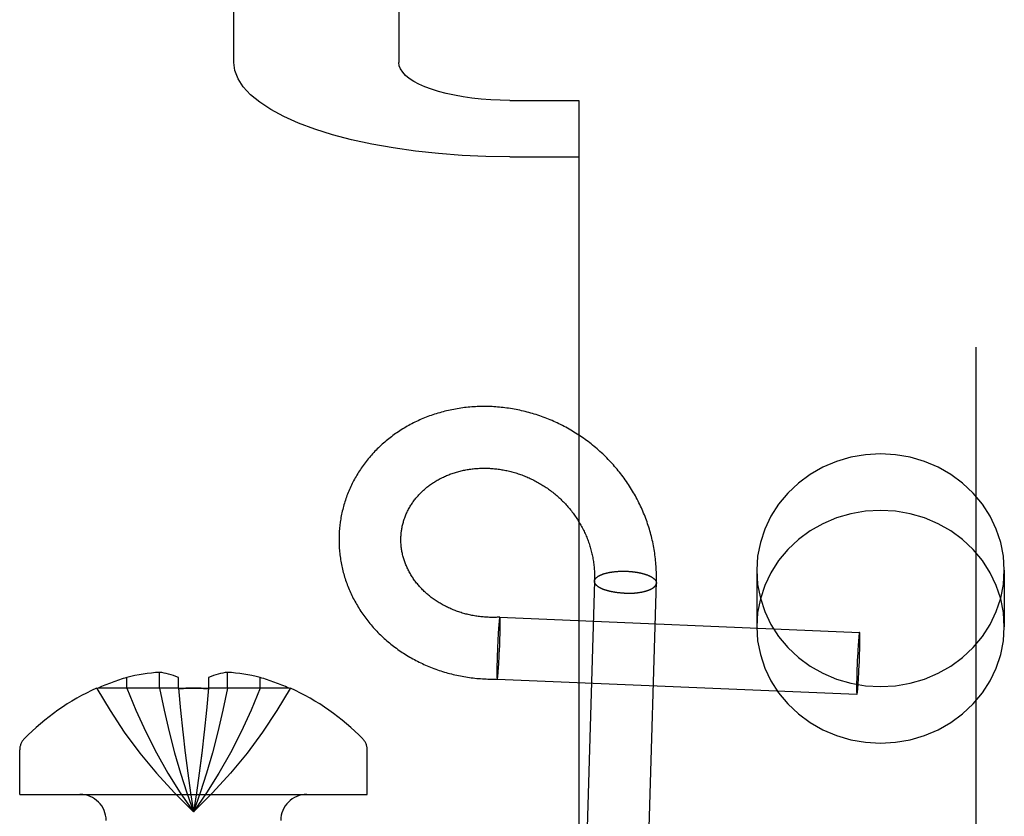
# Model space of a CAD drawing. Header units: inches. Extents: x 0 to 236, y 0 to 153.
# Tile 31 of 95: x 91.199 to 91.82, y 55.088 to 55.59. Entities that reach past the tile are written whole.
import ezdxf

# ---------------------------------------------------------------- set-up
doc = ezdxf.new("R2010")
doc.units = ezdxf.units.IN
doc.header["$LTSCALE"] = 12.986111
doc.header["$MEASUREMENT"] = 0
doc.linetypes.add('HIDDEN', pattern=[0.2, 0.1, -0.1])
doc.layers.add('DEFAULT_2', color=8, linetype='HIDDEN')

msp = doc.modelspace()

# ---------------------------------------------------------------- linework, layer by layer
at = {"layer": 'DEFAULT_2', "color": 8, "linetype": 'HIDDEN'}
for p, q in [((91.80182, 57.9805), (91.80182, 52.7305)), ((91.33432, 55.56264), (91.33432, 56.34289)), ((91.43832, 56.34289), (91.43832, 55.56264)), ((91.50832, 55.53869), (91.55182, 55.53869)), ((91.55182, 55.53869), (91.55182, 55.50312)), ((91.50832, 55.50312), (91.55182, 55.50312)), ((91.55182, 55.50312), (91.55182, 54.56343)), ((91.66382, 55.24269), (91.66382, 55.20712)), ((91.81982, 55.24269), (91.81982, 55.20712)), ((91.5616, 55.23573), (91.56162, 55.23657)), ((91.5616, 55.23575), (91.56162, 55.23598)), ((91.60058, 55.23457), (91.60056, 55.23434)), ((91.50194, 55.21314), (91.72861, 55.20359)), ((91.50117, 55.20658), (91.50108, 55.2052)), ((91.50125, 55.20764), (91.50117, 55.20658)), ((91.50131, 55.20843), (91.50125, 55.20764)), ((91.50137, 55.20917), (91.50131, 55.20843)), ((91.50142, 55.20969), (91.50137, 55.20917)), ((91.50147, 55.21018), (91.50142, 55.20969)), ((91.50151, 55.21063), (91.50147, 55.21018)), ((91.50154, 55.21091), (91.50151, 55.21063)), ((91.50157, 55.21118), (91.50154, 55.21091)), ((91.5016, 55.21142), (91.50157, 55.21118)), ((91.50167, 55.21198), (91.50164, 55.21177)), ((91.50213, 55.21177), (91.50212, 55.21198)), ((91.50213, 55.21155), (91.50213, 55.21177)), ((91.50214, 55.21131), (91.50213, 55.21155)), ((91.50215, 55.21105), (91.50214, 55.21131)), ((91.50214, 55.20545), (91.50216, 55.2068)), ((91.50216, 55.21078), (91.50215, 55.21105)), ((91.50216, 55.21034), (91.50216, 55.21078)), ((91.50217, 55.20986), (91.50216, 55.21034)), ((91.50216, 55.2068), (91.50217, 55.20785)), ((91.50217, 55.20936), (91.50217, 55.20986)), ((91.50217, 55.20863), (91.50217, 55.20936)), ((91.50217, 55.20785), (91.50217, 55.20863)), ((91.50087, 55.20192), (91.50075, 55.19973)), ((91.50098, 55.20373), (91.50087, 55.20192)), ((91.50108, 55.2052), (91.50098, 55.20373)), ((91.50201, 55.20002), (91.50207, 55.2022)), ((91.50207, 55.2022), (91.50211, 55.204)), ((91.50211, 55.204), (91.50214, 55.20545)), ((91.72812, 55.20042), (91.72807, 55.19991)), ((91.72816, 55.2009), (91.72812, 55.20042)), ((91.72821, 55.20134), (91.72816, 55.2009)), ((91.72824, 55.20161), (91.72821, 55.20134)), ((91.72827, 55.20186), (91.72824, 55.20161)), ((91.72829, 55.2021), (91.72827, 55.20186)), ((91.72832, 55.20232), (91.72829, 55.2021)), ((91.72879, 55.20223), (91.72878, 55.20244)), ((91.7288, 55.202), (91.72879, 55.20223)), ((91.72881, 55.20175), (91.7288, 55.202)), ((91.72882, 55.20149), (91.72881, 55.20175)), ((91.72883, 55.20121), (91.72882, 55.20149)), ((91.72883, 55.20076), (91.72883, 55.20121)), ((91.72884, 55.20028), (91.72883, 55.20076)), ((91.72884, 55.19976), (91.72884, 55.20028)), ((91.50051, 55.19483), (91.5004, 55.19218)), ((91.50063, 55.19746), (91.50051, 55.19483)), ((91.50075, 55.19973), (91.50063, 55.19746)), ((91.50173, 55.19249), (91.50184, 55.19514)), ((91.50184, 55.19514), (91.50194, 55.19776)), ((91.50194, 55.19776), (91.50201, 55.20002)), ((91.72768, 55.19473), (91.72757, 55.19291)), ((91.72778, 55.19619), (91.72768, 55.19473)), ((91.72786, 55.19733), (91.72778, 55.19619)), ((91.72794, 55.19839), (91.72786, 55.19733)), ((91.72801, 55.19918), (91.72794, 55.19839)), ((91.72807, 55.19991), (91.72801, 55.19918)), ((91.72874, 55.1924), (91.72878, 55.19425)), ((91.72878, 55.19425), (91.72881, 55.19574)), ((91.72881, 55.19574), (91.72883, 55.19714)), ((91.72883, 55.19714), (91.72884, 55.19821)), ((91.72884, 55.19901), (91.72884, 55.19976)), ((91.72884, 55.19821), (91.72884, 55.19901)), ((91.5003, 55.18957), (91.50023, 55.1873)), ((91.5004, 55.19218), (91.5003, 55.18957)), ((91.50148, 55.18731), (91.50161, 55.18987)), ((91.50161, 55.18987), (91.50173, 55.19249)), ((91.72733, 55.18841), (91.7272, 55.18574)), ((91.72745, 55.19071), (91.72733, 55.18841)), ((91.72757, 55.19291), (91.72745, 55.19071)), ((91.72849, 55.18518), (91.72859, 55.18785)), ((91.72859, 55.18785), (91.72867, 55.19017)), ((91.72867, 55.19017), (91.72874, 55.1924)), ((91.5001, 55.18187), (91.50008, 55.18052)), ((91.50013, 55.18333), (91.5001, 55.18187)), ((91.50017, 55.18513), (91.50013, 55.18333)), ((91.50023, 55.1873), (91.50017, 55.18513)), ((91.50105, 55.18053), (91.50115, 55.18188)), ((91.50115, 55.18188), (91.50125, 55.18334)), ((91.50125, 55.18334), (91.50135, 55.18514)), ((91.50135, 55.18514), (91.50148, 55.18731)), ((91.72709, 55.18304), (91.72699, 55.18036)), ((91.7272, 55.18574), (91.72709, 55.18304)), ((91.72825, 55.17981), (91.72838, 55.18248)), ((91.72838, 55.18248), (91.72849, 55.18518)), ((91.28749, 55.16843), (91.28749, 55.17839)), ((91.33028, 55.16843), (91.33028, 55.17839)), ((91.50008, 55.18052), (91.50007, 55.17947)), ((91.50007, 55.17947), (91.50007, 55.17869)), ((91.50007, 55.17869), (91.50007, 55.17796)), ((91.50007, 55.17796), (91.50007, 55.17746)), ((91.50007, 55.17746), (91.50008, 55.17698)), ((91.50008, 55.17698), (91.50009, 55.17655)), ((91.50009, 55.17655), (91.50009, 55.17627)), ((91.50009, 55.17627), (91.5001, 55.17601)), ((91.5001, 55.17601), (91.50011, 55.17577)), ((91.50011, 55.17577), (91.50012, 55.17555)), ((91.50012, 55.17555), (91.50013, 55.17534)), ((91.50057, 55.17534), (91.5006, 55.17555)), ((91.50066, 55.17602), (91.50069, 55.17628)), ((91.50069, 55.17628), (91.50072, 55.17655)), ((91.50072, 55.17655), (91.50076, 55.17699)), ((91.50076, 55.17699), (91.50081, 55.17746)), ((91.50081, 55.17746), (91.50085, 55.17797)), ((91.50085, 55.17797), (91.50091, 55.1787)), ((91.50091, 55.1787), (91.50098, 55.17948)), ((91.50098, 55.17948), (91.50105, 55.18053)), ((91.72684, 55.17581), (91.7268, 55.17397)), ((91.72691, 55.17804), (91.72684, 55.17581)), ((91.72699, 55.18036), (91.72691, 55.17804)), ((91.72801, 55.17531), (91.72813, 55.17751)), ((91.72813, 55.17751), (91.72825, 55.17981)), ((91.26688, 55.16843), (91.26688, 55.17514)), ((91.29938, 55.16843), (91.29938, 55.17514)), ((91.31838, 55.17514), (91.31838, 55.16843)), ((91.35088, 55.16843), (91.35088, 55.17514)), ((91.5003, 55.17418), (91.72697, 55.16463)), ((91.72675, 55.17108), (91.72674, 55.17001)), ((91.72674, 55.17001), (91.72674, 55.1692)), ((91.72674, 55.1692), (91.72674, 55.16846)), ((91.72677, 55.17247), (91.72675, 55.17108)), ((91.7268, 55.17397), (91.72677, 55.17247)), ((91.72757, 55.16904), (91.72764, 55.16982)), ((91.72764, 55.16982), (91.72772, 55.17089)), ((91.72772, 55.17089), (91.7278, 55.17203)), ((91.7278, 55.17203), (91.7279, 55.17349)), ((91.7279, 55.17349), (91.72801, 55.17531)), ((91.24788, 55.16843), (91.24803, 55.16816)), ((91.24803, 55.16816), (91.24863, 55.16843)), ((91.29938, 55.16843), (91.24863, 55.16843)), ((91.29938, 55.16843), (91.30069, 55.15426)), ((91.29938, 55.16843), (91.29941, 55.16816)), ((91.31838, 55.16843), (91.31707, 55.15426)), ((91.31838, 55.16843), (91.31836, 55.16816)), ((91.36914, 55.16843), (91.31838, 55.16843)), ((91.36974, 55.16816), (91.36914, 55.16843)), ((91.36988, 55.16843), (91.36974, 55.16816)), ((91.72674, 55.16846), (91.72674, 55.16794)), ((91.72674, 55.16794), (91.72675, 55.16746)), ((91.72675, 55.16746), (91.72675, 55.16701)), ((91.72675, 55.16701), (91.72676, 55.16673)), ((91.72676, 55.16673), (91.72677, 55.16647)), ((91.72677, 55.16647), (91.72678, 55.16622)), ((91.72678, 55.16622), (91.72678, 55.16599)), ((91.72678, 55.16599), (91.72679, 55.16578)), ((91.72726, 55.16589), (91.72729, 55.16612)), ((91.72729, 55.16612), (91.72731, 55.16635)), ((91.72731, 55.16635), (91.72734, 55.16661)), ((91.72734, 55.16661), (91.72737, 55.16688)), ((91.72737, 55.16688), (91.72742, 55.16732)), ((91.72742, 55.16732), (91.72746, 55.1678)), ((91.72746, 55.1678), (91.72751, 55.1683)), ((91.72751, 55.1683), (91.72757, 55.16904)), ((91.30067, 55.15447), (91.3021, 55.14073)), ((91.3171, 55.15447), (91.31567, 55.14073)), ((91.30208, 55.1409), (91.30362, 55.12758)), ((91.19938, 55.1015), (91.19938, 55.1295)), ((91.3036, 55.12771), (91.30526, 55.11482)), ((91.31416, 55.12771), (91.31252, 55.1149)), ((91.41838, 55.1015), (91.41838, 55.1295)), ((91.31252, 55.1149), (91.31076, 55.10243)), ((91.19938, 55.1015), (91.41838, 55.1015)), ((91.31076, 55.10247), (91.30888, 55.09043))]:
    msp.add_line(p, q, dxfattribs=at)
for points in [[(91.50832, 55.50312), (91.4931, 55.50335), (91.4781, 55.50403), (91.46329, 55.50515), (91.44881, 55.50671), (91.43479, 55.5087), (91.42132, 55.5111), (91.40852, 55.51389), (91.39647, 55.51705), (91.38529, 55.52055), (91.37503, 55.52438), (91.36579, 55.5285), (91.35763, 55.53288), (91.35063, 55.53748), (91.34481, 55.54228), (91.34025, 55.54723), (91.33696, 55.5523), (91.33499, 55.55743), (91.33432, 55.56264)], [(91.50832, 55.53869), (91.5022, 55.53879), (91.49616, 55.53906), (91.4902, 55.53951), (91.48438, 55.54014), (91.47874, 55.54094), (91.47332, 55.5419), (91.46817, 55.54302), (91.46332, 55.54429), (91.45882, 55.54571), (91.4547, 55.54725), (91.45098, 55.5489), (91.4477, 55.55066), (91.44488, 55.55252), (91.44254, 55.55445), (91.44071, 55.55644), (91.43938, 55.55848), (91.43859, 55.56054), (91.43832, 55.56264)], [(91.60061, 55.23572), (91.60064, 55.23691), (91.60065, 55.2381), (91.60064, 55.23929), (91.60062, 55.24048), (91.60059, 55.24166), (91.60055, 55.24285), (91.60049, 55.24404), (91.60042, 55.24522), (91.60033, 55.24641), (91.60023, 55.24759), (91.60012, 55.24878), (91.59999, 55.24996), (91.59986, 55.25114), (91.5997, 55.25232), (91.59954, 55.2535), (91.59936, 55.25468), (91.59916, 55.25585), (91.59896, 55.25702), (91.59874, 55.25819), (91.59851, 55.25936), (91.59826, 55.26053), (91.598, 55.26169), (91.59773, 55.26285), (91.59744, 55.26401), (91.59714, 55.26516), (91.59683, 55.26631), (91.59651, 55.26746), (91.59617, 55.26861), (91.59582, 55.26975), (91.59545, 55.27088), (91.59508, 55.27202), (91.59469, 55.27314), (91.59429, 55.27427), (91.59387, 55.27539), (91.59344, 55.27651), (91.593, 55.27762), (91.59255, 55.27872), (91.59209, 55.27983), (91.59161, 55.28092), (91.59112, 55.28201), (91.59061, 55.2831), (91.5901, 55.28418), (91.58957, 55.28526), (91.58903, 55.28632), (91.58848, 55.28739), (91.58792, 55.28845), (91.58735, 55.2895), (91.58676, 55.29054), (91.58616, 55.29158), (91.58555, 55.29261), (91.58493, 55.29364), (91.5843, 55.29466), (91.58365, 55.29567), (91.583, 55.29668), (91.58233, 55.29767), (91.58165, 55.29867), (91.58096, 55.29965), (91.58026, 55.30062), (91.57955, 55.30159), (91.57883, 55.30255), (91.5781, 55.30351), (91.57735, 55.30445), (91.5766, 55.30539), (91.57584, 55.30631), (91.57506, 55.30723), (91.57428, 55.30815), (91.57348, 55.30905), (91.57268, 55.30994), (91.57186, 55.31083), (91.57104, 55.3117), (91.57021, 55.31257), (91.56936, 55.31343), (91.56851, 55.31428), (91.56765, 55.31512), (91.56678, 55.31595), (91.5659, 55.31677), (91.56501, 55.31758), (91.56411, 55.31838), (91.5632, 55.31917), (91.56229, 55.31995), (91.56137, 55.32072), (91.56043, 55.32148), (91.55949, 55.32224), (91.55855, 55.32298), (91.55759, 55.32371), (91.55663, 55.32442), (91.55566, 55.32513), (91.55468, 55.32583), (91.55369, 55.32652), (91.5527, 55.3272), (91.5517, 55.32786), (91.55069, 55.32851), (91.54968, 55.32916), (91.54865, 55.32979), (91.54763, 55.33041), (91.54659, 55.33102), (91.54555, 55.33162), (91.54451, 55.3322), (91.54345, 55.33278), (91.54239, 55.33334), (91.54133, 55.33389), (91.54026, 55.33443), (91.53919, 55.33496), (91.53811, 55.33548), (91.53702, 55.33598), (91.53593, 55.33648), (91.53483, 55.33696), (91.53373, 55.33742), (91.53263, 55.33788), (91.53152, 55.33832), (91.53041, 55.33875), (91.52929, 55.33917), (91.52817, 55.33958), (91.52705, 55.33997), (91.52592, 55.34036), (91.52479, 55.34072), (91.52365, 55.34108), (91.52251, 55.34143), (91.52137, 55.34176), (91.52023, 55.34208), (91.51908, 55.34238), (91.51793, 55.34268), (91.51678, 55.34296), (91.51563, 55.34322), (91.51447, 55.34348), (91.51331, 55.34372), (91.51215, 55.34395), (91.51099, 55.34417), (91.50983, 55.34437), (91.50867, 55.34456), (91.5075, 55.34474), (91.50634, 55.3449), (91.50517, 55.34506), (91.504, 55.3452), (91.50284, 55.34532), (91.50167, 55.34543), (91.5005, 55.34553), (91.49934, 55.34562), (91.49817, 55.3457), (91.497, 55.34576), (91.49584, 55.34581), (91.49467, 55.34584), (91.49351, 55.34586), (91.49234, 55.34587), (91.49118, 55.34587), (91.49002, 55.34585), (91.48886, 55.34582), (91.4877, 55.34578), (91.48654, 55.34573), (91.48539, 55.34566), (91.48424, 55.34558), (91.48309, 55.34548), (91.48194, 55.34538), (91.4808, 55.34526), (91.47966, 55.34513), (91.47852, 55.34498), (91.47738, 55.34482), (91.47625, 55.34465), (91.47512, 55.34447), (91.47399, 55.34428), (91.47287, 55.34407), (91.47175, 55.34385), (91.47064, 55.34362), (91.46953, 55.34337), (91.46843, 55.34311), (91.46732, 55.34285), (91.46623, 55.34256), (91.46514, 55.34227), (91.46405, 55.34196), (91.46297, 55.34165), (91.46189, 55.34132), (91.46082, 55.34097), (91.45976, 55.34062), (91.4587, 55.34025), (91.45764, 55.33988), (91.4566, 55.33949), (91.45556, 55.33909), (91.45452, 55.33868), (91.45349, 55.33825), (91.45247, 55.33782), (91.45145, 55.33737), (91.45044, 55.33691), (91.44944, 55.33644), (91.44845, 55.33596), (91.44746, 55.33547), (91.44648, 55.33497), (91.44551, 55.33446), (91.44454, 55.33394), (91.44358, 55.3334), (91.44263, 55.33286), (91.44169, 55.3323), (91.44076, 55.33174), (91.43983, 55.33116), (91.43892, 55.33057), (91.43801, 55.32998), (91.43711, 55.32937), (91.43622, 55.32876), (91.43534, 55.32813), (91.43446, 55.3275)], [(91.43446, 55.3275), (91.4336, 55.32685), (91.43274, 55.3262), (91.4319, 55.32553), (91.43106, 55.32486), (91.43024, 55.32418), (91.42942, 55.32348), (91.42861, 55.32278), (91.42781, 55.32207), (91.42703, 55.32136), (91.42625, 55.32063), (91.42548, 55.3199), (91.42472, 55.31915), (91.42398, 55.3184), (91.42324, 55.31764), (91.42251, 55.31687), (91.4218, 55.3161), (91.42109, 55.31531), (91.4204, 55.31452), (91.41971, 55.31372), (91.41904, 55.31292), (91.41838, 55.3121), (91.41773, 55.31128), (91.41709, 55.31045), (91.41646, 55.30962), (91.41585, 55.30878), (91.41524, 55.30793), (91.41465, 55.30707), (91.41406, 55.30621), (91.41349, 55.30534), (91.41293, 55.30447), (91.41239, 55.30359), (91.41185, 55.3027), (91.41133, 55.30181), (91.41081, 55.30091), (91.41031, 55.30001), (91.40983, 55.2991), (91.40935, 55.29819), (91.40889, 55.29727), (91.40843, 55.29634), (91.40799, 55.29541), (91.40757, 55.29448), (91.40715, 55.29354), (91.40675, 55.2926), (91.40636, 55.29165), (91.40598, 55.2907), (91.40562, 55.28974), (91.40526, 55.28878), (91.40492, 55.28782), (91.4046, 55.28685), (91.40428, 55.28588), (91.40398, 55.2849), (91.40369, 55.28392), (91.40341, 55.28294), (91.40315, 55.28196), (91.4029, 55.28097), (91.40266, 55.27998), (91.40243, 55.27898), (91.40222, 55.27799), (91.40202, 55.27699), (91.40183, 55.27599), (91.40166, 55.27499), (91.4015, 55.27398), (91.40135, 55.27297), (91.40126, 55.27228)], [(91.81982, 55.24269), (91.81924, 55.25159), (91.81755, 55.26023), (91.81475, 55.26868), (91.81089, 55.27675), (91.80601, 55.28432), (91.8002, 55.29129), (91.79354, 55.29755), (91.78613, 55.30301), (91.77807, 55.30759), (91.76948, 55.31122), (91.76048, 55.31385), (91.75122, 55.31545), (91.74182, 55.31598), (91.73242, 55.31545), (91.72315, 55.31385), (91.71416, 55.31122), (91.70557, 55.30759), (91.69751, 55.30301), (91.6901, 55.29755), (91.68344, 55.29129), (91.67763, 55.28432), (91.67275, 55.27675), (91.66889, 55.26868), (91.66609, 55.26023), (91.6644, 55.25159), (91.66382, 55.24269)], [(91.43992, 55.2672), (91.43999, 55.26772), (91.4401, 55.26839), (91.44021, 55.26906), (91.44034, 55.26973), (91.44047, 55.2704), (91.44062, 55.27106), (91.44078, 55.27172), (91.44095, 55.27238), (91.44114, 55.27304), (91.44133, 55.27369), (91.44153, 55.27434), (91.44175, 55.27499), (91.44197, 55.27563), (91.44221, 55.27627), (91.44246, 55.27691), (91.44271, 55.27754), (91.44298, 55.27817), (91.44326, 55.27879), (91.44355, 55.27941), (91.44385, 55.28002), (91.44416, 55.28063), (91.44448, 55.28124), (91.44481, 55.28184), (91.44515, 55.28243), (91.4455, 55.28302), (91.44586, 55.28361), (91.44623, 55.28419), (91.44661, 55.28476), (91.44699, 55.28533), (91.44739, 55.2859), (91.4478, 55.28645), (91.44821, 55.28701), (91.44864, 55.28755), (91.44907, 55.28809), (91.44951, 55.28863), (91.44997, 55.28915), (91.45042, 55.28967), (91.45089, 55.29019), (91.45137, 55.2907), (91.45185, 55.2912), (91.45235, 55.2917), (91.45285, 55.29218), (91.45336, 55.29267), (91.45388, 55.29314), (91.4544, 55.29361), (91.45493, 55.29407), (91.45548, 55.29453), (91.45602, 55.29497), (91.45658, 55.29541), (91.45714, 55.29585), (91.45771, 55.29627), (91.45829, 55.29669), (91.45887, 55.2971), (91.45946, 55.2975), (91.46006, 55.2979), (91.46067, 55.29829), (91.46128, 55.29867), (91.46189, 55.29904), (91.46252, 55.29941), (91.46315, 55.29976), (91.46378, 55.30011), (91.46443, 55.30045), (91.46507, 55.30079), (91.46573, 55.30111), (91.46639, 55.30143), (91.46705, 55.30173), (91.46772, 55.30204), (91.4684, 55.30233), (91.46908, 55.30261), (91.46977, 55.30289), (91.47046, 55.30315), (91.47116, 55.30341), (91.47186, 55.30366), (91.47256, 55.3039), (91.47328, 55.30413), (91.47399, 55.30436), (91.47471, 55.30457), (91.47543, 55.30478), (91.47616, 55.30497), (91.47689, 55.30516), (91.47763, 55.30534), (91.47837, 55.30551), (91.47911, 55.30567), (91.47986, 55.30583), (91.48061, 55.30597), (91.48136, 55.3061), (91.48212, 55.30623), (91.48288, 55.30634), (91.48364, 55.30645), (91.48441, 55.30655), (91.48518, 55.30664), (91.48595, 55.30672), (91.48672, 55.30679), (91.48749, 55.30685), (91.48827, 55.3069), (91.48905, 55.30694), (91.48983, 55.30697), (91.49061, 55.30699), (91.4914, 55.30701), (91.49219, 55.30701), (91.49297, 55.307), (91.49376, 55.30699), (91.49455, 55.30697), (91.49534, 55.30693), (91.49613, 55.30689), (91.49693, 55.30683), (91.49772, 55.30677), (91.49851, 55.3067), (91.49931, 55.30662), (91.5001, 55.30653), (91.50089, 55.30643), (91.50169, 55.30632), (91.50248, 55.3062), (91.50327, 55.30607), (91.50407, 55.30593), (91.50486, 55.30578), (91.50565, 55.30562), (91.50644, 55.30546), (91.50723, 55.30528), (91.50802, 55.30509), (91.50881, 55.3049), (91.50959, 55.30469), (91.51038, 55.30448), (91.51116, 55.30426), (91.51194, 55.30402), (91.51272, 55.30378), (91.5135, 55.30353), (91.51427, 55.30327), (91.51504, 55.303), (91.51581, 55.30272), (91.51658, 55.30243), (91.51735, 55.30213), (91.51811, 55.30183), (91.51887, 55.30151), (91.51962, 55.30118), (91.52037, 55.30085), (91.52112, 55.30051), (91.52187, 55.30016), (91.52261, 55.29979), (91.52335, 55.29943), (91.52409, 55.29905), (91.52482, 55.29866), (91.52554, 55.29826), (91.52627, 55.29786), (91.52698, 55.29745), (91.5277, 55.29702), (91.52841, 55.29659), (91.52911, 55.29616), (91.52981, 55.29571), (91.53051, 55.29525), (91.5312, 55.29479), (91.53188, 55.29432), (91.53256, 55.29384), (91.53324, 55.29335), (91.53391, 55.29285), (91.53457, 55.29235), (91.53523, 55.29184), (91.53588, 55.29132), (91.53652, 55.29079), (91.53716, 55.29025), (91.5378, 55.28971), (91.53842, 55.28916), (91.53905, 55.2886), (91.53966, 55.28804), (91.54027, 55.28747), (91.54087, 55.28689), (91.54146, 55.2863), (91.54205, 55.28571), (91.54263, 55.2851), (91.54321, 55.2845), (91.54377, 55.28388), (91.54433, 55.28326), (91.54488, 55.28263), (91.54543, 55.282), (91.54597, 55.28136), (91.54649, 55.28071), (91.54702, 55.28005), (91.54753, 55.27939), (91.54804, 55.27873), (91.54853, 55.27806), (91.54902, 55.27738), (91.5495, 55.27669), (91.54998, 55.276), (91.55044, 55.27531), (91.5509, 55.27461), (91.55135, 55.2739), (91.55179, 55.27319), (91.55222, 55.27247), (91.55264, 55.27175), (91.55305, 55.27102), (91.55346, 55.27029), (91.55385, 55.26955), (91.55424, 55.26881), (91.55462, 55.26806), (91.55498, 55.26731), (91.55534, 55.26656), (91.55569, 55.2658), (91.55603, 55.26503), (91.55636, 55.26426)], [(91.81982, 55.20712), (91.81924, 55.21602), (91.81755, 55.22466), (91.81475, 55.23311), (91.81089, 55.24118), (91.80601, 55.24875), (91.8002, 55.25572), (91.79354, 55.26198), (91.78613, 55.26744), (91.77807, 55.27202), (91.76948, 55.27565), (91.76048, 55.27828), (91.75122, 55.27988), (91.74182, 55.28041), (91.73242, 55.27988), (91.72315, 55.27828), (91.71416, 55.27565), (91.70557, 55.27202), (91.69751, 55.26744), (91.6901, 55.26198), (91.68344, 55.25572), (91.67763, 55.24875), (91.67275, 55.24118), (91.66889, 55.23311), (91.66609, 55.22466), (91.6644, 55.21602), (91.66382, 55.20712)], [(91.40126, 55.27228), (91.40117, 55.27157), (91.40105, 55.27057), (91.40095, 55.26956), (91.40086, 55.26856), (91.40078, 55.26755), (91.40072, 55.26654), (91.40066, 55.26553), (91.40062, 55.26452), (91.4006, 55.26351), (91.40059, 55.2625), (91.40059, 55.26149), (91.4006, 55.26048), (91.40063, 55.25947), (91.40066, 55.25846), (91.40072, 55.25745), (91.40078, 55.25643), (91.40086, 55.25542), (91.40095, 55.25441), (91.40105, 55.2534), (91.40117, 55.25239), (91.4013, 55.25139), (91.40144, 55.25038), (91.4016, 55.24937), (91.40177, 55.24837), (91.40195, 55.24737), (91.40214, 55.24636), (91.40235, 55.24536), (91.40257, 55.24437), (91.4028, 55.24337), (91.40304, 55.24238), (91.4033, 55.24138), (91.40357, 55.2404), (91.40386, 55.23941), (91.40415, 55.23842), (91.40446, 55.23744), (91.40478, 55.23646), (91.40512, 55.23549), (91.40546, 55.23452), (91.40582, 55.23355), (91.40619, 55.23258), (91.40658, 55.23162), (91.40697, 55.23066), (91.40738, 55.22971), (91.4078, 55.22876), (91.40824, 55.22781), (91.40868, 55.22687), (91.40914, 55.22593), (91.40961, 55.225), (91.4101, 55.22407), (91.41059, 55.22315), (91.4111, 55.22223), (91.41162, 55.22132), (91.41215, 55.22041), (91.41269, 55.2195), (91.41324, 55.21861), (91.41381, 55.21771), (91.41439, 55.21683), (91.41497, 55.21595), (91.41557, 55.21507), (91.41619, 55.2142), (91.41681, 55.21334), (91.41744, 55.21249), (91.41809, 55.21164), (91.41875, 55.2108), (91.41942, 55.20996), (91.4201, 55.20913), (91.42079, 55.20831), (91.42149, 55.20749), (91.4222, 55.20669), (91.42292, 55.20589), (91.42365, 55.20509), (91.4244, 55.20431), (91.42515, 55.20353), (91.42592, 55.20276), (91.42669, 55.202), (91.42748, 55.20125), (91.42827, 55.2005), (91.42907, 55.19976), (91.42989, 55.19904), (91.43071, 55.19832), (91.43155, 55.1976), (91.43239, 55.1969), (91.43324, 55.19621), (91.4341, 55.19552), (91.43498, 55.19485), (91.43586, 55.19418), (91.43674, 55.19353), (91.43764, 55.19288), (91.43855, 55.19224), (91.43946, 55.19161), (91.44039, 55.19099), (91.44132, 55.19038), (91.44226, 55.18978), (91.44321, 55.1892), (91.44417, 55.18862), (91.44513, 55.18805), (91.4461, 55.18749), (91.44708, 55.18694), (91.44807, 55.1864), (91.44906, 55.18588), (91.45007, 55.18536), (91.45107, 55.18485), (91.45209, 55.18436), (91.45311, 55.18387), (91.45414, 55.1834), (91.45518, 55.18294), (91.45622, 55.18249), (91.45727, 55.18205), (91.45832, 55.18162), (91.45939, 55.1812), (91.46045, 55.1808), (91.46152, 55.1804), (91.4626, 55.18002), (91.46369, 55.17965), (91.46477, 55.17929), (91.46587, 55.17894), (91.46697, 55.1786), (91.46807, 55.17828), (91.46918, 55.17797), (91.47029, 55.17767), (91.47141, 55.17738), (91.47253, 55.1771), (91.47366, 55.17684), (91.47479, 55.17659), (91.47592, 55.17635), (91.47706, 55.17612), (91.4782, 55.1759), (91.47934, 55.1757), (91.48049, 55.17551), (91.48164, 55.17533), (91.48279, 55.17516), (91.48395, 55.17501), (91.48511, 55.17487), (91.48627, 55.17474), (91.48743, 55.17462), (91.4886, 55.17452), (91.48976, 55.17443), (91.49093, 55.17435), (91.4921, 55.17428), (91.49328, 55.17423), (91.49445, 55.17419), (91.49562, 55.17416), (91.4968, 55.17415), (91.49798, 55.17415), (91.49915, 55.17416), (91.5003, 55.17418)], [(91.50194, 55.21314), (91.50115, 55.2131), (91.50034, 55.21306), (91.49953, 55.21303), (91.49871, 55.21302), (91.49791, 55.21301), (91.4971, 55.21301), (91.49629, 55.21302), (91.49548, 55.21304), (91.49468, 55.21307), (91.49387, 55.21311), (91.49307, 55.21315), (91.49227, 55.21321), (91.49147, 55.21328), (91.49068, 55.21335), (91.48988, 55.21344), (91.48909, 55.21353), (91.4883, 55.21363), (91.48751, 55.21374), (91.48672, 55.21386), (91.48594, 55.21399), (91.48516, 55.21413), (91.48438, 55.21428), (91.48361, 55.21444), (91.48284, 55.2146), (91.48207, 55.21478), (91.48131, 55.21496), (91.48055, 55.21515), (91.47979, 55.21535), (91.47904, 55.21556), (91.47829, 55.21578), (91.47754, 55.21601), (91.4768, 55.21624), (91.47607, 55.21649), (91.47533, 55.21674), (91.47461, 55.217), (91.47388, 55.21727), (91.47316, 55.21755), (91.47245, 55.21783), (91.47174, 55.21813), (91.47104, 55.21843), (91.47034, 55.21874), (91.46965, 55.21906), (91.46896, 55.21938), (91.46828, 55.21972), (91.4676, 55.22006), (91.46693, 55.22041), (91.46626, 55.22076), (91.4656, 55.22113), (91.46495, 55.2215), (91.4643, 55.22188), (91.46366, 55.22226), (91.46303, 55.22266), (91.4624, 55.22306), (91.46178, 55.22347), (91.46116, 55.22388), (91.46056, 55.22431), (91.45995, 55.22473), (91.45936, 55.22517), (91.45877, 55.22561), (91.45819, 55.22606), (91.45762, 55.22652), (91.45705, 55.22698), (91.4565, 55.22745), (91.45594, 55.22793), (91.4554, 55.22841), (91.45487, 55.2289), (91.45434, 55.22939), (91.45382, 55.22989), (91.45331, 55.2304), (91.4528, 55.23091), (91.45231, 55.23143), (91.45182, 55.23195), (91.45134, 55.23248), (91.45087, 55.23302), (91.45041, 55.23356), (91.44995, 55.23411), (91.44951, 55.23466), (91.44907, 55.23521), (91.44864, 55.23578), (91.44822, 55.23634), (91.44781, 55.23692), (91.44741, 55.23749), (91.44702, 55.23807), (91.44664, 55.23866), (91.44626, 55.23925), (91.4459, 55.23985), (91.44554, 55.24045), (91.4452, 55.24105), (91.44486, 55.24166), (91.44454, 55.24227), (91.44422, 55.24289), (91.44391, 55.24351), (91.44362, 55.24413), (91.44333, 55.24476), (91.44305, 55.24539), (91.44279, 55.24602), (91.44253, 55.24666), (91.44228, 55.2473), (91.44205, 55.24794), (91.44182, 55.24859), (91.44161, 55.24924), (91.4414, 55.24989), (91.44121, 55.25055), (91.44102, 55.25121), (91.44085, 55.25187), (91.44069, 55.25253), (91.44054, 55.25319), (91.4404, 55.25386), (91.44027, 55.25453), (91.44015, 55.2552), (91.44004, 55.25587), (91.43995, 55.25654), (91.43986, 55.25722), (91.43979, 55.25789), (91.43973, 55.25857), (91.43968, 55.25924), (91.43963, 55.25992), (91.43961, 55.2606), (91.43959, 55.26127), (91.43958, 55.26195), (91.43959, 55.26263), (91.4396, 55.26331), (91.43963, 55.26398), (91.43967, 55.26466), (91.43972, 55.26533), (91.43979, 55.26601), (91.43986, 55.26668), (91.43992, 55.2672)], [(91.55636, 55.26426), (91.55668, 55.26349), (91.557, 55.26272), (91.5573, 55.26194), (91.55759, 55.26115), (91.55787, 55.26036), (91.55814, 55.25957), (91.55841, 55.25878), (91.55866, 55.25798), (91.5589, 55.25718), (91.55914, 55.25638), (91.55936, 55.25558), (91.55957, 55.25477), (91.55977, 55.25396), (91.55997, 55.25314), (91.56015, 55.25233), (91.56032, 55.25151), (91.56048, 55.25069), (91.56063, 55.24987), (91.56077, 55.24905), (91.5609, 55.24822), (91.56102, 55.24739), (91.56113, 55.24657), (91.56123, 55.24574), (91.56132, 55.24491), (91.5614, 55.24408), (91.56147, 55.24324), (91.56152, 55.24241), (91.56157, 55.24158), (91.5616, 55.24074), (91.56163, 55.23991), (91.56164, 55.23907), (91.56165, 55.23824), (91.56164, 55.2374), (91.56162, 55.23657)], [(91.56162, 55.23598), (91.56163, 55.23609), (91.56165, 55.23619), (91.56168, 55.2363), (91.56171, 55.2364), (91.56174, 55.23651), (91.56178, 55.23661), (91.56183, 55.23672), (91.56187, 55.23682), (91.56193, 55.23693), (91.56199, 55.23703), (91.56205, 55.23713), (91.56211, 55.23724), (91.56218, 55.23734), (91.56226, 55.23744), (91.56234, 55.23754), (91.56243, 55.23764), (91.56251, 55.23774), (91.56261, 55.23784), (91.5627, 55.23794), (91.56281, 55.23804), (91.56291, 55.23813), (91.56302, 55.23823), (91.56314, 55.23833), (91.56326, 55.23842), (91.56338, 55.23852), (91.56351, 55.23861), (91.56364, 55.2387), (91.56378, 55.23879), (91.56392, 55.23888), (91.56406, 55.23897), (91.56421, 55.23906), (91.56436, 55.23915), (91.56452, 55.23924), (91.56468, 55.23933), (91.56484, 55.23941), (91.56501, 55.2395), (91.56518, 55.23958), (91.56536, 55.23966), (91.56554, 55.23974), (91.56572, 55.23982), (91.56591, 55.2399), (91.5661, 55.23998), (91.56629, 55.24006), (91.56649, 55.24013), (91.56669, 55.24021), (91.56689, 55.24028), (91.5671, 55.24035), (91.56731, 55.24042), (91.56752, 55.24049), (91.56774, 55.24056), (91.56796, 55.24063), (91.56818, 55.24069), (91.56841, 55.24076), (91.56864, 55.24082), (91.56887, 55.24088), (91.56911, 55.24094), (91.56935, 55.241), (91.56959, 55.24106), (91.56983, 55.24112), (91.57008, 55.24117), (91.57033, 55.24122), (91.57058, 55.24128), (91.57083, 55.24133), (91.57109, 55.24138), (91.57135, 55.24142), (91.57161, 55.24147), (91.57187, 55.24151), (91.57214, 55.24156), (91.57241, 55.2416), (91.57267, 55.24164), (91.57295, 55.24168), (91.57322, 55.24171), (91.5735, 55.24175), (91.57377, 55.24178), (91.57405, 55.24181), (91.57433, 55.24185), (91.57462, 55.24187), (91.5749, 55.2419), (91.57518, 55.24193), (91.57547, 55.24195), (91.57576, 55.24197), (91.57605, 55.242), (91.57634, 55.24202), (91.57663, 55.24203), (91.57692, 55.24205), (91.57722, 55.24206), (91.57751, 55.24208), (91.57781, 55.24209), (91.5781, 55.2421), (91.5784, 55.24211), (91.5787, 55.24211), (91.579, 55.24212), (91.5793, 55.24212), (91.5796, 55.24212), (91.57989, 55.24212), (91.58019, 55.24212), (91.58049, 55.24212), (91.58079, 55.24211), (91.58109, 55.2421), (91.58139, 55.24209), (91.58169, 55.24208), (91.58199, 55.24207)], [(91.58199, 55.24207), (91.58229, 55.24206), (91.58259, 55.24204), (91.58289, 55.24203), (91.58319, 55.24201), (91.58349, 55.24199), (91.58379, 55.24197), (91.58408, 55.24194), (91.58438, 55.24192), (91.58468, 55.24189), (91.58497, 55.24186), (91.58526, 55.24184), (91.58556, 55.2418), (91.58585, 55.24177), (91.58614, 55.24174), (91.58643, 55.2417), (91.58672, 55.24166), (91.587, 55.24162), (91.58729, 55.24158), (91.58757, 55.24154), (91.58785, 55.2415), (91.58814, 55.24145), (91.58841, 55.24141), (91.58869, 55.24136), (91.58897, 55.24131), (91.58924, 55.24126), (91.58951, 55.24121), (91.58978, 55.24115), (91.59005, 55.2411), (91.59032, 55.24104), (91.59058, 55.24098), (91.59084, 55.24092), (91.5911, 55.24086), (91.59135, 55.2408), (91.59161, 55.24074), (91.59186, 55.24067), (91.59211, 55.2406), (91.59236, 55.24054), (91.5926, 55.24047), (91.59284, 55.2404), (91.59308, 55.24033), (91.59331, 55.24026), (91.59355, 55.24018), (91.59378, 55.24011), (91.594, 55.24003), (91.59422, 55.23995), (91.59444, 55.23988), (91.59466, 55.2398), (91.59488, 55.23972), (91.59509, 55.23963), (91.59529, 55.23955), (91.5955, 55.23947), (91.5957, 55.23938), (91.59589, 55.2393), (91.59609, 55.23921), (91.59628, 55.23912), (91.59646, 55.23903), (91.59665, 55.23894), (91.59683, 55.23885), (91.597, 55.23876), (91.59717, 55.23867), (91.59734, 55.23858), (91.5975, 55.23848), (91.59766, 55.23839), (91.59782, 55.23829), (91.59797, 55.2382), (91.59812, 55.2381), (91.59826, 55.238), (91.5984, 55.2379), (91.59854, 55.23781), (91.59867, 55.23771), (91.5988, 55.23761), (91.59892, 55.23751), (91.59904, 55.2374), (91.59916, 55.2373), (91.59927, 55.2372), (91.59937, 55.2371), (91.59947, 55.23699), (91.59957, 55.23689), (91.59966, 55.23679), (91.59975, 55.23668), (91.59984, 55.23658), (91.59992, 55.23647), (91.59999, 55.23637), (91.60006, 55.23626), (91.60013, 55.23616), (91.60019, 55.23605), (91.60025, 55.23594), (91.6003, 55.23584), (91.60035, 55.23573), (91.60039, 55.23562), (91.60043, 55.23552), (91.60047, 55.23541), (91.6005, 55.2353), (91.60052, 55.23519), (91.60054, 55.23509), (91.60056, 55.23498), (91.60057, 55.23487), (91.60058, 55.23476), (91.60058, 55.23466), (91.60058, 55.23459)], [(91.66382, 55.24269), (91.6644, 55.23379), (91.66609, 55.22515), (91.66889, 55.2167), (91.67275, 55.20863), (91.67763, 55.20106), (91.68344, 55.19409), (91.6901, 55.18783), (91.69751, 55.18237), (91.70557, 55.1778), (91.71416, 55.17416), (91.72315, 55.17153), (91.73242, 55.16993), (91.74182, 55.1694), (91.75122, 55.16993), (91.76048, 55.17153), (91.76948, 55.17416), (91.77807, 55.1778), (91.78613, 55.18237), (91.79354, 55.18783), (91.8002, 55.19409), (91.80601, 55.20106), (91.81089, 55.20863), (91.81475, 55.2167), (91.81755, 55.22515), (91.81924, 55.23379), (91.81982, 55.24269)], [(91.5616, 55.23573), (91.54693, 54.73432), (91.5469, 54.73351), (91.54685, 54.73269), (91.5468, 54.73188), (91.54674, 54.73106), (91.54667, 54.73025), (91.54659, 54.72944), (91.5465, 54.72862), (91.54641, 54.72781), (91.54634, 54.72731)], [(91.58018, 55.22824), (91.57988, 55.22826), (91.57958, 55.22827), (91.57928, 55.22829), (91.57898, 55.22831), (91.57868, 55.22833), (91.57839, 55.22835), (91.57809, 55.22837), (91.57779, 55.2284), (91.5775, 55.22842), (91.5772, 55.22845), (91.57691, 55.22848), (91.57662, 55.22851), (91.57633, 55.22855), (91.57603, 55.22858), (91.57575, 55.22862), (91.57546, 55.22865), (91.57517, 55.22869), (91.57489, 55.22873), (91.5746, 55.22877), (91.57432, 55.22882), (91.57404, 55.22886), (91.57376, 55.22891), (91.57348, 55.22896), (91.57321, 55.22901), (91.57293, 55.22906), (91.57266, 55.22911), (91.57239, 55.22916), (91.57212, 55.22922), (91.57186, 55.22928), (91.5716, 55.22933), (91.57133, 55.22939), (91.57108, 55.22945), (91.57082, 55.22952), (91.57057, 55.22958), (91.57031, 55.22965), (91.57007, 55.22971), (91.56982, 55.22978), (91.56958, 55.22985), (91.56933, 55.22992), (91.5691, 55.22999), (91.56886, 55.23006), (91.56863, 55.23013), (91.5684, 55.23021), (91.56817, 55.23029), (91.56795, 55.23036), (91.56773, 55.23044), (91.56751, 55.23052), (91.5673, 55.2306), (91.56709, 55.23068), (91.56688, 55.23077), (91.56668, 55.23085), (91.56648, 55.23093), (91.56628, 55.23102), (91.56609, 55.23111), (91.5659, 55.23119), (91.56571, 55.23128), (91.56553, 55.23137), (91.56535, 55.23146), (91.56517, 55.23155), (91.565, 55.23165), (91.56483, 55.23174), (91.56467, 55.23183), (91.56451, 55.23193), (91.56435, 55.23202), (91.5642, 55.23212), (91.56405, 55.23222), (91.56391, 55.23231), (91.56377, 55.23241), (91.56363, 55.23251), (91.5635, 55.23261), (91.56338, 55.23271), (91.56325, 55.23281), (91.56313, 55.23291), (91.56302, 55.23301), (91.56291, 55.23312), (91.5628, 55.23322), (91.5627, 55.23332), (91.5626, 55.23343), (91.56251, 55.23353), (91.56242, 55.23363), (91.56234, 55.23374), (91.56226, 55.23384), (91.56218, 55.23395), (91.56211, 55.23406), (91.56204, 55.23416), (91.56198, 55.23427), (91.56192, 55.23437), (91.56187, 55.23448), (91.56182, 55.23459), (91.56178, 55.23469), (91.56174, 55.2348), (91.56171, 55.23491), (91.56168, 55.23502), (91.56165, 55.23512), (91.56163, 55.23523), (91.56161, 55.23534), (91.5616, 55.23544), (91.5616, 55.23555), (91.56159, 55.23566), (91.5616, 55.23573)], [(91.58018, 55.22824), (91.58048, 55.22823), (91.58078, 55.22822), (91.58108, 55.22821), (91.58138, 55.22821), (91.58168, 55.2282), (91.58198, 55.2282), (91.58228, 55.2282), (91.58258, 55.2282), (91.58288, 55.2282), (91.58318, 55.2282), (91.58348, 55.2282), (91.58377, 55.22821), (91.58407, 55.22822), (91.58437, 55.22823), (91.58466, 55.22824), (91.58496, 55.22825), (91.58525, 55.22827), (91.58554, 55.22828), (91.58583, 55.2283), (91.58613, 55.22832), (91.58641, 55.22834), (91.5867, 55.22836), (91.58699, 55.22839), (91.58727, 55.22841), (91.58756, 55.22844), (91.58784, 55.22847), (91.58812, 55.2285), (91.5884, 55.22853), (91.58868, 55.22857), (91.58895, 55.2286), (91.58923, 55.22864), (91.5895, 55.22868), (91.58977, 55.22872), (91.59004, 55.22876), (91.5903, 55.2288), (91.59057, 55.22885), (91.59083, 55.22889), (91.59109, 55.22894), (91.59134, 55.22899), (91.5916, 55.22904), (91.59185, 55.22909), (91.5921, 55.22915), (91.59234, 55.2292), (91.59259, 55.22926), (91.59283, 55.22931), (91.59307, 55.22937), (91.5933, 55.22943), (91.59353, 55.2295), (91.59376, 55.22956), (91.59399, 55.22962), (91.59421, 55.22969), (91.59443, 55.22976), (91.59465, 55.22982), (91.59487, 55.22989), (91.59508, 55.22996), (91.59528, 55.23004), (91.59549, 55.23011), (91.59569, 55.23018), (91.59589, 55.23026), (91.59608, 55.23034), (91.59627, 55.23041), (91.59646, 55.23049), (91.59664, 55.23057), (91.59682, 55.23065), (91.59699, 55.23074), (91.59716, 55.23082), (91.59733, 55.2309), (91.5975, 55.23099), (91.59766, 55.23108), (91.59781, 55.23116), (91.59796, 55.23125), (91.59811, 55.23134), (91.59826, 55.23143), (91.5984, 55.23152), (91.59853, 55.23161), (91.59866, 55.23171), (91.59879, 55.2318), (91.59892, 55.2319), (91.59904, 55.23199), (91.59915, 55.23209), (91.59926, 55.23218), (91.59937, 55.23228), (91.59947, 55.23238), (91.59957, 55.23248), (91.59966, 55.23258), (91.59975, 55.23268), (91.59983, 55.23278), (91.59991, 55.23288), (91.59999, 55.23298), (91.60006, 55.23308), (91.60013, 55.23318), (91.60019, 55.23329), (91.60025, 55.23339), (91.6003, 55.23349), (91.60035, 55.2336), (91.60039, 55.2337), (91.60043, 55.23381), (91.60047, 55.23391), (91.6005, 55.23402), (91.60052, 55.23412), (91.60054, 55.23423), (91.60056, 55.23434)], [(91.58501, 54.72223), (91.58511, 54.72299), (91.58525, 54.72421), (91.58538, 54.72543), (91.5855, 54.72666), (91.58561, 54.72788), (91.5857, 54.72911), (91.58578, 54.73033), (91.58585, 54.73156), (91.5859, 54.73279), (91.60061, 55.23572)], [(91.50194, 55.21314), (91.50193, 55.21314), (91.50192, 55.21313), (91.50191, 55.21312), (91.5019, 55.21311), (91.50189, 55.21309), (91.50188, 55.21306), (91.50187, 55.21303), (91.50185, 55.213), (91.50184, 55.21296), (91.50183, 55.21292), (91.50182, 55.21287), (91.50181, 55.21282), (91.5018, 55.21277), (91.50178, 55.21271), (91.50177, 55.21264), (91.50176, 55.21258), (91.50175, 55.2125), (91.50173, 55.21243), (91.50172, 55.21234), (91.50171, 55.21226), (91.50169, 55.21217), (91.50167, 55.21198)], [(91.50212, 55.21198), (91.50211, 55.21208), (91.50211, 55.21217), (91.5021, 55.21226), (91.50209, 55.21235), (91.50209, 55.21243), (91.50208, 55.21251), (91.50207, 55.21258), (91.50207, 55.21265), (91.50206, 55.21271), (91.50205, 55.21277), (91.50205, 55.21283), (91.50204, 55.21288), (91.50203, 55.21292), (91.50202, 55.21296), (91.50201, 55.213), (91.50201, 55.21304), (91.502, 55.21306), (91.50199, 55.21309), (91.50198, 55.21311), (91.50197, 55.21312), (91.50196, 55.21313), (91.50195, 55.21314), (91.50194, 55.21314)], [(91.50164, 55.21177), (91.50163, 55.21166), (91.5016, 55.21142)], [(91.66382, 55.20712), (91.6644, 55.19822), (91.66609, 55.18958), (91.66889, 55.18113), (91.67275, 55.17306), (91.67763, 55.16549), (91.68344, 55.15852), (91.6901, 55.15226), (91.69751, 55.1468), (91.70557, 55.14223), (91.71416, 55.13859), (91.72315, 55.13596), (91.73242, 55.13436), (91.74182, 55.13383), (91.75122, 55.13436), (91.76048, 55.13596), (91.76948, 55.13859), (91.77807, 55.14223), (91.78613, 55.1468), (91.79354, 55.15226), (91.8002, 55.15852), (91.80601, 55.16549), (91.81089, 55.17306), (91.81475, 55.18113), (91.81755, 55.18958), (91.81924, 55.19822), (91.81982, 55.20712)], [(91.72861, 55.20359), (91.7286, 55.20359), (91.72859, 55.20359), (91.72858, 55.20358), (91.72857, 55.20356), (91.72856, 55.20354), (91.72855, 55.20352), (91.72854, 55.20349), (91.72853, 55.20346), (91.72852, 55.20342), (91.7285, 55.20338), (91.72849, 55.20333), (91.72848, 55.20328), (91.72847, 55.20323), (91.72846, 55.20317), (91.72844, 55.2031), (91.72843, 55.20303), (91.72842, 55.20296), (91.7284, 55.20288), (91.72839, 55.2028), (91.72838, 55.20271), (91.72836, 55.20262), (91.72835, 55.20253), (91.72834, 55.20243), (91.72832, 55.20232)], [(91.72878, 55.20244), (91.72878, 55.20254), (91.72877, 55.20263), (91.72877, 55.20272), (91.72876, 55.20281), (91.72876, 55.20289), (91.72875, 55.20297), (91.72874, 55.20304), (91.72874, 55.20311), (91.72873, 55.20318), (91.72872, 55.20323), (91.72871, 55.20329), (91.7287, 55.20334), (91.7287, 55.20339), (91.72869, 55.20343), (91.72868, 55.20346), (91.72867, 55.2035), (91.72866, 55.20352), (91.72865, 55.20355), (91.72864, 55.20356), (91.72863, 55.20358), (91.72862, 55.20359), (91.72861, 55.20359), (91.72861, 55.20359)], [(91.28749, 55.17839), (91.28492, 55.1782), (91.28234, 55.17795), (91.27976, 55.17764), (91.27718, 55.17726), (91.2746, 55.17683), (91.27202, 55.17633), (91.26945, 55.17576), (91.26688, 55.17514)], [(91.29938, 55.17514), (91.2978, 55.1758), (91.29624, 55.17639), (91.29473, 55.17689), (91.29324, 55.17732), (91.29178, 55.17768), (91.29034, 55.17797), (91.28891, 55.17821), (91.28749, 55.17839)], [(91.33028, 55.17839), (91.32886, 55.17821), (91.32743, 55.17797), (91.32599, 55.17768), (91.32453, 55.17732), (91.32304, 55.17689), (91.32153, 55.17639), (91.31997, 55.1758), (91.31838, 55.17514)], [(91.35088, 55.17514), (91.34832, 55.17576), (91.34574, 55.17633), (91.34317, 55.17683), (91.34059, 55.17726), (91.33801, 55.17764), (91.33543, 55.17795), (91.33285, 55.1782), (91.33028, 55.17839)], [(91.5006, 55.17555), (91.50062, 55.17566), (91.50063, 55.17578), (91.50066, 55.17602)], [(91.50013, 55.17534), (91.50013, 55.17524), (91.50014, 55.17515), (91.50014, 55.17506), (91.50015, 55.17497), (91.50015, 55.17489), (91.50016, 55.17482), (91.50017, 55.17474), (91.50017, 55.17467), (91.50018, 55.17461), (91.50019, 55.17455), (91.5002, 55.1745), (91.5002, 55.17445), (91.50021, 55.1744), (91.50022, 55.17436), (91.50023, 55.17432), (91.50024, 55.17429), (91.50024, 55.17426), (91.50025, 55.17423), (91.50026, 55.17421), (91.50027, 55.1742), (91.50028, 55.17419), (91.50029, 55.17418), (91.5003, 55.17418)], [(91.5003, 55.17418), (91.50031, 55.17418), (91.50032, 55.17419), (91.50033, 55.1742), (91.50034, 55.17421), (91.50035, 55.17423), (91.50036, 55.17426), (91.50037, 55.17429), (91.50039, 55.17432), (91.5004, 55.17436), (91.50041, 55.1744), (91.50042, 55.17445), (91.50043, 55.1745), (91.50045, 55.17455), (91.50046, 55.17461), (91.50047, 55.17468), (91.50048, 55.17475), (91.5005, 55.17482), (91.50051, 55.1749), (91.50052, 55.17498), (91.50053, 55.17506), (91.50055, 55.17515), (91.50057, 55.17534)], [(91.24803, 55.16816), (91.2563, 55.15426), (91.26531, 55.14073), (91.27508, 55.12758), (91.28559, 55.11482), (91.29686, 55.10243), (91.30888, 55.09043)], [(91.26688, 55.16843), (91.27258, 55.15447), (91.2788, 55.1409), (91.28554, 55.12771), (91.2928, 55.1149), (91.30058, 55.10247), (91.30888, 55.09043)], [(91.28749, 55.16843), (91.29039, 55.15447), (91.29356, 55.1409), (91.29699, 55.12771), (91.30069, 55.1149), (91.30465, 55.10247), (91.30888, 55.09043)], [(91.29941, 55.16816), (91.30098, 55.16824), (91.30255, 55.16831), (91.30413, 55.16836), (91.30571, 55.1684), (91.30729, 55.16842), (91.30888, 55.16843)], [(91.30888, 55.16843), (91.30729, 55.16842), (91.30571, 55.1684), (91.30413, 55.16836), (91.30255, 55.16831), (91.30098, 55.16824), (91.29941, 55.16816)], [(91.33028, 55.16843), (91.32738, 55.15447), (91.32421, 55.1409), (91.32078, 55.12771), (91.31708, 55.1149), (91.31311, 55.10247), (91.30888, 55.09043)], [(91.35088, 55.16843), (91.34519, 55.15447), (91.33897, 55.1409), (91.33223, 55.12771), (91.32497, 55.1149), (91.31719, 55.10247), (91.30888, 55.09043)], [(91.30888, 55.16843), (91.31047, 55.16842), (91.31206, 55.1684), (91.31364, 55.16836), (91.31522, 55.16831), (91.31679, 55.16824), (91.31836, 55.16816)], [(91.31836, 55.16816), (91.31679, 55.16824), (91.31522, 55.16831), (91.31364, 55.16836), (91.31206, 55.1684), (91.31047, 55.16842), (91.30888, 55.16843)], [(91.36974, 55.16816), (91.36147, 55.15426), (91.35246, 55.14073), (91.34269, 55.12758), (91.33217, 55.11482), (91.3209, 55.10243), (91.30888, 55.09043)], [(91.72679, 55.16578), (91.7268, 55.16568), (91.72681, 55.16558), (91.72681, 55.16549), (91.72682, 55.16541), (91.72682, 55.16532), (91.72683, 55.16525), (91.72684, 55.16517), (91.72684, 55.16511), (91.72685, 55.16504), (91.72686, 55.16498), (91.72687, 55.16493), (91.72687, 55.16488), (91.72688, 55.16483), (91.72689, 55.16479), (91.7269, 55.16475), (91.72691, 55.16472), (91.72692, 55.16469), (91.72693, 55.16467), (91.72694, 55.16465), (91.72695, 55.16464), (91.72696, 55.16463), (91.72697, 55.16463), (91.72697, 55.16463)], [(91.72697, 55.16463), (91.72698, 55.16463), (91.72699, 55.16463), (91.727, 55.16464), (91.72701, 55.16466), (91.72702, 55.16467), (91.72703, 55.1647), (91.72704, 55.16473), (91.72705, 55.16476), (91.72706, 55.16479), (91.72708, 55.16484), (91.72709, 55.16488), (91.7271, 55.16493), (91.72711, 55.16499), (91.72712, 55.16505), (91.72714, 55.16511), (91.72715, 55.16518), (91.72716, 55.16526), (91.72718, 55.16533), (91.72719, 55.16542), (91.7272, 55.1655), (91.72722, 55.16559), (91.72723, 55.16569), (91.72724, 55.16579), (91.72726, 55.16589)], [(91.31569, 55.1409), (91.31415, 55.12758), (91.31251, 55.11482)], [(91.30525, 55.1149), (91.30701, 55.10247), (91.30888, 55.09043)], [(91.30526, 55.11482), (91.30701, 55.10243), (91.30888, 55.09043)]]:
    msp.add_lwpolyline(points, dxfattribs=at)
for centre, radius, start, end in [((91.30888, 55.03264), 0.14856, 106.42263, 113.9292), ((91.30888, 55.03264), 0.14856, 66.0708, 73.57737), ((91.30888, 55.03264), 0.14886, 114.2188, 135.77024), ((91.30888, 55.03264), 0.14886, 44.22976, 65.7812), ((91.20938, 55.1295), 0.01, 135.77024, 180), ((91.40838, 55.1295), 0.01, 0, 44.22976), ((91.23738, 55.085), 0.0165, 0, 90), ((91.38038, 55.085), 0.0165, 90, 180)]:
    msp.add_arc(centre, radius, start, end, dxfattribs=at)

doc.saveas('drawing.dxf')
